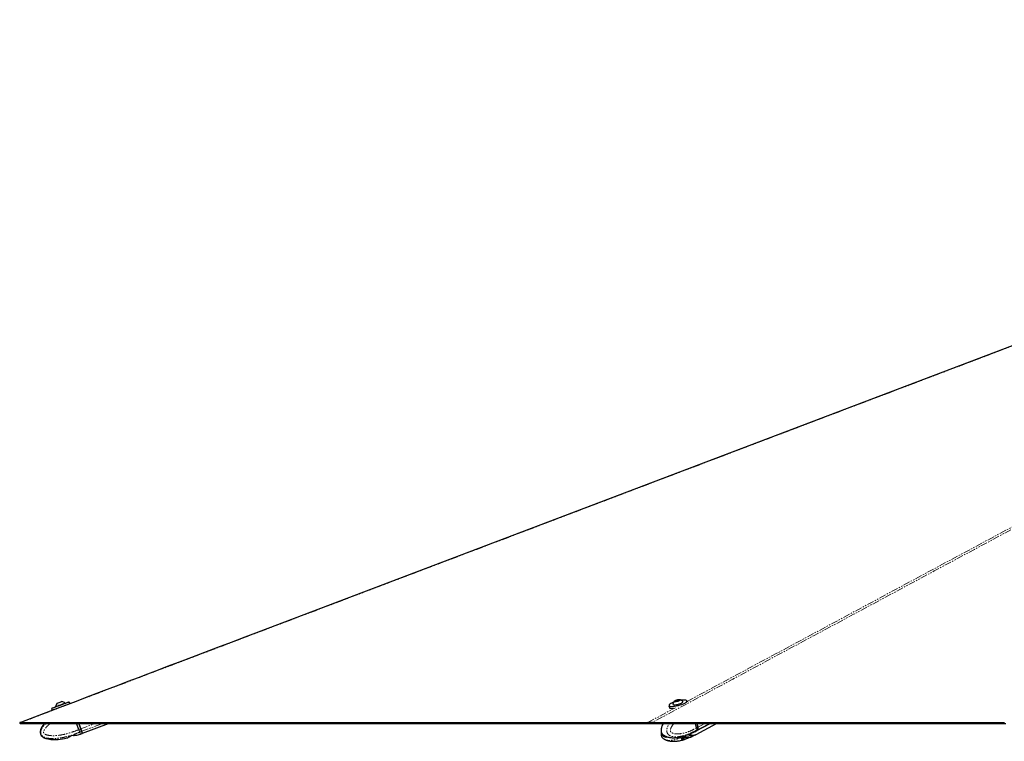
# Paper-space layout 'Inground Anchor' of a CAD drawing. Header units: millimetres. Extents: x 262 to 9484, y 125 to 8141.
# Tile 44 of 53: x 5484 to 6400, y 2918 to 3589. Entities that reach past the tile are written whole.
import ezdxf

# ---------------------------------------------------------------- set-up
doc = ezdxf.new("R2010")
doc.units = ezdxf.units.MM
doc.linetypes.add('PHANTOM', pattern=[12.7, 6.35, -1.27, 1.27, -1.27, 1.27, -1.27])

psp = doc.layouts.new('Inground Anchor')

# ---------------------------------------------------------------- linework, layer by layer
at = {"color": 7, "linetype": 'Continuous', "lineweight": 25}
for p, q in [((5526.32, 2953.02), (5526.25, 2953.22)), ((5530.7, 2952.73), (5530.14, 2954.23)), ((6091.98, 2951.99), (6092.04, 2951.79)), ((6094.34, 2954.93), (6094.86, 2955.48)), ((6095.47, 2954.88), (6094.34, 2954.93)), ((6094.86, 2955.48), (6096.5, 2955.98)), ((6095.01, 2954.9), (6094.86, 2955.48)), ((6097.11, 2955.38), (6095.47, 2954.88)), ((6096.5, 2955.98), (6097.62, 2955.93)), ((6096.69, 2955.25), (6096.5, 2955.98)), ((6097.62, 2955.93), (6097.11, 2955.38)), ((6101.22, 2954.22), (6101.16, 2954.43)), ((6105.38, 2954.12), (6105.14, 2955.05)), ((5513.75, 2948.09), (5514.32, 2946.59)), ((5517.35, 2949.89), (5517.43, 2949.69)), ((6088.22, 2950.58), (6088.61, 2949.08)), ((5538.99, 2928.47), (5536.88, 2934.1)), ((5539.02, 2934.1), (5540.87, 2929.17)), ((5540.87, 2929.17), (5539.02, 2934.1)), ((5542.41, 2925.03), (5566.65, 2934.1)), ((6114.03, 2930.11), (6112.97, 2934.1)), ((6113.53, 2927.24), (6126.52, 2934.1)), ((6113.55, 2923.96), (6132.65, 2934.1)), ((6115.24, 2930.78), (6114.36, 2934.1)), ((6115.36, 2930.8), (6114.48, 2934.1)), ((5537.19, 2923.24), (5540.54, 2924.32)), ((5538.99, 2928.47), (5538.99, 2928.47)), ((5540.54, 2924.32), (5542.13, 2924.92)), ((6104.75, 2923.29), (6103.81, 2923.01)), ((6108.16, 2924.66), (6106.11, 2923.86)), ((6108.47, 2924.78), (6108.58, 2924.78)), ((6108.48, 2921.49), (6112.17, 2923.23)), ((6108.52, 2924.76), (6112.16, 2926.51)), ((6108.6, 2924.79), (6108.58, 2924.78)), ((6112.21, 2926.54), (6113.33, 2927.13)), ((6112.22, 2923.26), (6113.35, 2923.86)), ((6114.03, 2930.11), (6114.03, 2930.1)), ((5528.72, 2920.82), (5528.55, 2920.76)), ((5530.01, 2921.64), (5528.72, 2920.82)), ((5530.01, 2921.63), (5528.72, 2920.82)), ((5534.09, 2923.02), (5531.19, 2922.21)), ((5537.04, 2923.12), (5535.43, 2923.14)), ((5537.04, 2923.12), (5535.43, 2923.13)), ((6084.39, 2919.33), (6084.02, 2919.5)), ((6084.4, 2922.66), (6084.05, 2922.81)), ((6100.01, 2919.99), (6100.93, 2919.17)), ((6102.36, 2921.37), (6100.31, 2920.56)), ((6100.75, 2920.74), (6100.92, 2920.63)), ((6100.92, 2920.63), (6105.17, 2921.42)), ((6104.75, 2919.98), (6101.99, 2919.17)), ((6106.82, 2921.48), (6103.84, 2921.49)), ((6108.16, 2921.36), (6106.11, 2920.56)), ((6107.88, 2921.48), (6108.48, 2921.48))]:
    psp.add_line(p, q, dxfattribs=at)
at = {"color": 8, "linetype": 'PHANTOM', "lineweight": 18}
for p, q in [((6104.79, 2954.5), (6105.05, 2954.64)), ((6068.64, 2935.08), (6094.22, 2948.82)), ((5540.58, 2929.06), (5538.7, 2934.1)), ((5540.87, 2929.17), (5554.04, 2934.1)), ((5541.73, 2926.86), (5561.07, 2934.1)), ((6115.16, 2930.7), (6114.26, 2934.1)), ((6115.06, 2928.5), (6125.66, 2934.1)), ((6115.36, 2930.8), (6121.6, 2934.1)), ((5538.99, 2928.47), (5540.58, 2929.06)), ((5539.94, 2926.19), (5539.86, 2926.15)), ((5541.45, 2926.75), (5539.94, 2926.19)), ((6113.79, 2927.83), (6113.73, 2927.79)), ((6114.86, 2928.39), (6113.79, 2927.83)), ((6114.03, 2930.1), (6115.16, 2930.7)), ((6099.95, 2920.23), (6100.01, 2919.99)), ((6100.93, 2919.17), (6100.54, 2920.65)), ((6101.57, 2920.75), (6101.99, 2919.17)), ((6104.75, 2919.98), (6104.41, 2921.28)), ((6105.86, 2921.48), (6106.11, 2920.56))]:
    psp.add_line(p, q, dxfattribs=at)
at = {"color": 8, "linetype": 'PHANTOM', "lineweight": 18, "flags": 128}
for points in [[(6105.22, 2954.73), (6832.53, 3345.45), (6932.57, 3399.19), (7032.61, 3452.94), (7132.65, 3506.68), (7232.71, 3560.44), (7284.82, 3588.43)], [(6088.43, 2950.66), (6088.45, 2950.63), (6088.88, 2950.31), (6089.63, 2950.11), (6090.67, 2950.02), (6091.95, 2950.05), (6093.42, 2950.2), (6095.02, 2950.47), (6096.69, 2950.84), (6098.35, 2951.3), (6099.95, 2951.83), (6101.41, 2952.41), (6102.67, 2953.01)], [(5541.45, 2926.75), (5541.37, 2926.96), (5541.28, 2927.2), (5541.18, 2927.47), (5541.07, 2927.76), (5540.96, 2928.07), (5540.84, 2928.39), (5540.71, 2928.72), (5540.58, 2929.06)], [(6112.16, 2926.51), (6112.93, 2927.01), (6113.73, 2927.79)], [(6115.24, 2930.78), (6115.24, 2930.77), (6115.23, 2930.76), (6115.22, 2930.74), (6115.19, 2930.72), (6115.16, 2930.7)]]:
    psp.add_lwpolyline(points, dxfattribs=at)
at = {"color": 7, "linetype": 'Continuous', "lineweight": 25, "flags": 128}
for points in [[(6456.67, 3304.38), (5935.4, 3106.36), (5706.05, 3019.23), (5693.43, 3014.44), (5680.82, 3009.65), (5668.21, 3004.86), (5655.89, 3000.18), (5643.97, 2995.65), (5632.47, 2991.28), (5621.38, 2987.07), (5610.46, 2982.92), (5602.98, 2980.08), (5594.38, 2976.81), (5584.67, 2973.13), (5573.86, 2969.02), (5561.93, 2964.49), (5548.88, 2959.53), (5535.57, 2954.47), (5521.27, 2949.04), (5505.98, 2943.23), (5489.7, 2937.05), (5484.01, 2934.89)], [(5521.95, 2951.17), (5520.3, 2950.55), (5518.72, 2949.96), (5517.27, 2949.42), (5516.01, 2948.94), (5514.99, 2948.56), (5514.26, 2948.29), (5513.85, 2948.13), (5513.75, 2948.09)], [(5513.87, 2948.35), (5513.96, 2948.39), (5514.37, 2948.54), (5515.08, 2948.81), (5516.08, 2949.18), (5517.3, 2949.64), (5518.72, 2950.17), (5520.27, 2950.75), (5521.88, 2951.36)], [(5517.35, 2949.89), (5517.43, 2949.92), (5517.82, 2950.07), (5518.51, 2950.33), (5519.44, 2950.67), (5520.54, 2951.09), (5521.74, 2951.54), (5522.94, 2951.99), (5524.06, 2952.41), (5525.01, 2952.76), (5525.72, 2953.03), (5526.14, 2953.18), (5526.25, 2953.22)], [(5518.75, 2952.94), (5518.85, 2952.98), (5519.27, 2953.14), (5519.95, 2953.4), (5520.79, 2953.71), (5521.65, 2954.03), (5522.41, 2954.31), (5522.95, 2954.52), (5523.19, 2954.6), (5523.19, 2954.61)], [(5521.88, 2951.36), (5523.49, 2951.96), (5525.04, 2952.54), (5526.45, 2953.07), (5527.68, 2953.53), (5528.67, 2953.9), (5529.39, 2954.16), (5529.79, 2954.31), (5529.89, 2954.35)], [(5530.14, 2954.23), (5530.05, 2954.19), (5529.63, 2954.04), (5528.9, 2953.77), (5527.89, 2953.39), (5526.63, 2952.92), (5525.18, 2952.38), (5523.6, 2951.79), (5521.95, 2951.17)], [(5522.51, 2949.67), (5524.16, 2950.29), (5525.74, 2950.88), (5527.19, 2951.42), (5528.45, 2951.89), (5529.46, 2952.27), (5530.19, 2952.54), (5530.61, 2952.7), (5530.7, 2952.73)], [(6102.86, 2952.82), (6101.57, 2952.21), (6100.08, 2951.62), (6098.44, 2951.07), (6096.74, 2950.6), (6095.03, 2950.22), (6093.39, 2949.95), (6091.89, 2949.79), (6090.58, 2949.76), (6089.52, 2949.85), (6088.75, 2950.06), (6088.31, 2950.39), (6088.22, 2950.58)], [(6092.78, 2953.98), (6092.55, 2953.89), (6091.19, 2953.3), (6090.04, 2952.69), (6089.16, 2952.1), (6088.59, 2951.55), (6088.35, 2951.05), (6088.43, 2950.66)], [(6091.98, 2952.15), (6092.05, 2951.86), (6092.46, 2951.65), (6093.16, 2951.55)], [(6093.16, 2951.55), (6094.12, 2951.58), (6095.27, 2951.73), (6096.5, 2951.98), (6097.75, 2952.33), (6098.91, 2952.74), (6099.89, 2953.19), (6100.63, 2953.64), (6101.06, 2954.06), (6101.17, 2954.41), (6101.09, 2954.56)], [(6094.28, 2954.6), (6095, 2954.64), (6095.87, 2954.8), (6096.76, 2955.05), (6097.53, 2955.36), (6098.06, 2955.69), (6098.28, 2955.97), (6098.15, 2956.17), (6097.69, 2956.26), (6096.97, 2956.22), (6096.1, 2956.06), (6095.21, 2955.81), (6094.44, 2955.5), (6093.9, 2955.17), (6093.69, 2954.89), (6093.82, 2954.69), (6094.28, 2954.6)], [(6104.91, 2955.05), (6104.9, 2955.18), (6104.63, 2955.55), (6104.04, 2955.81), (6103.14, 2955.96), (6101.98, 2955.99), (6100.59, 2955.9), (6099.49, 2955.76)], [(6105.14, 2955.05), (6105.14, 2955.04), (6105.06, 2954.57), (6104.65, 2954.03), (6103.9, 2953.44), (6102.86, 2952.82)], [(5514.32, 2946.59), (5514.41, 2946.63), (5514.83, 2946.79), (5515.56, 2947.06), (5516.57, 2947.44), (5517.83, 2947.92), (5519.28, 2948.46), (5520.86, 2949.05), (5522.51, 2949.67)], [(6088.61, 2949.08), (6088.7, 2948.89), (6089.15, 2948.57), (6089.91, 2948.35), (6090.97, 2948.26), (6092.28, 2948.29), (6092.44, 2948.3)], [(5484.01, 2934.89), (5484.17, 2934.49), (5484.33, 2934.1)], [(5484.33, 2934.1), (5485.13, 2934.1), (5486.74, 2934.1), (5489.95, 2934.1), (5491.56, 2934.1), (5493.16, 2934.1), (5496.38, 2934.1), (5497.99, 2934.1), (5501.2, 2934.1), (5502.81, 2934.1), (5506.02, 2934.1), (5507.63, 2934.1), (5510.84, 2934.1), (5512.45, 2934.1), (5514.05, 2934.1), (5517.27, 2934.1), (5518.87, 2934.1), (5522.09, 2934.1), (5523.7, 2934.1), (5526.91, 2934.1), (5528.52, 2934.1), (5530.12, 2934.1), (5533.34, 2934.1), (5534.94, 2934.1), (5538.16, 2934.1), (5539.76, 2934.1), (5542.98, 2934.1), (5544.59, 2934.1), (5547.8, 2934.1), (5549.41, 2934.1), (5551.01, 2934.1), (5554.23, 2934.1), (5555.83, 2934.1), (5559.05, 2934.1), (5560.65, 2934.1), (5563.87, 2934.1), (5565.48, 2934.1), (5568.69, 2934.1), (5570.3, 2934.1), (5571.9, 2934.1), (5575.12, 2934.1), (5576.72, 2934.1), (5579.94, 2934.1), (5581.54, 2934.1), (5584.76, 2934.1), (5586.37, 2934.1), (5589.58, 2934.1), (5591.19, 2934.1), (5592.79, 2934.1), (5596.01, 2934.1), (5597.61, 2934.1), (5600.83, 2934.1), (5602.43, 2934.1), (5605.65, 2934.1), (5607.25, 2934.1), (5608.86, 2934.1), (5612.08, 2934.1), (5613.68, 2934.1), (5616.9, 2934.1), (5618.5, 2934.1), (5621.72, 2934.1), (5623.32, 2934.1), (5626.54, 2934.1), (5628.14, 2934.1), (5629.75, 2934.1), (5632.97, 2934.1), (5634.57, 2934.1), (5637.79, 2934.1), (5639.39, 2934.1), (5642.61, 2934.1), (5644.21, 2934.1), (5647.43, 2934.1), (5649.03, 2934.1), (5650.64, 2934.1), (5653.86, 2934.1), (5655.46, 2934.1), (5658.68, 2934.1), (5660.28, 2934.1), (5663.5, 2934.1), (5665.1, 2934.1), (5668.32, 2934.1), (5669.92, 2934.1), (5671.53, 2934.1), (5674.74, 2934.1), (5676.35, 2934.1), (5679.57, 2934.1), (5681.17, 2934.1), (5684.39, 2934.1), (5685.99, 2934.1), (5687.6, 2934.1), (5690.81, 2934.1), (5692.42, 2934.1), (5695.63, 2934.1), (5697.24, 2934.1), (5700.46, 2934.1), (5702.06, 2934.1), (5705.28, 2934.1), (5706.88, 2934.1), (5708.49, 2934.1), (5711.7, 2934.1), (5713.31, 2934.1), (5716.52, 2934.1), (5718.13, 2934.1), (5721.35, 2934.1), (5722.95, 2934.1), (5726.17, 2934.1), (5727.77, 2934.1), (5729.38, 2934.1), (5732.59, 2934.1), (5734.2, 2934.1), (5737.41, 2934.1), (5739.02, 2934.1), (5742.23, 2934.1), (5743.84, 2934.1), (5747.06, 2934.1), (5748.66, 2934.1), (5750.27, 2934.1), (5753.48, 2934.1), (5755.09, 2934.1), (5758.3, 2934.1), (5759.91, 2934.1), (5763.12, 2934.1), (5764.73, 2934.1), (5766.34, 2934.1), (5769.55, 2934.1), (5771.16, 2934.1), (5774.37, 2934.1), (5775.98, 2934.1), (5779.19, 2934.1), (5780.8, 2934.1), (5784.01, 2934.1), (5785.62, 2934.1), (5787.23, 2934.1), (5790.44, 2934.1), (5792.05, 2934.1), (5795.26, 2934.1), (5796.87, 2934.1), (5800.08, 2934.1), (5801.69, 2934.1), (5804.9, 2934.1), (5806.51, 2934.1), (5808.12, 2934.1), (5811.33, 2934.1), (5812.94, 2934.1), (5816.15, 2934.1), (5817.76, 2934.1), (5820.97, 2934.1), (5822.58, 2934.1), (5825.79, 2934.1), (5827.4, 2934.1), (5829.01, 2934.1), (5832.22, 2934.1), (5833.83, 2934.1), (5837.04, 2934.1), (5838.65, 2934.1), (5841.86, 2934.1), (5843.47, 2934.1), (5845.08, 2934.1), (5848.29, 2934.1), (5849.9, 2934.1), (5853.11, 2934.1), (5854.72, 2934.1), (5857.93, 2934.1), (5859.54, 2934.1), (5862.75, 2934.1), (5864.36, 2934.1), (5865.97, 2934.1), (5869.18, 2934.1), (5870.79, 2934.1), (5874, 2934.1), (5875.61, 2934.1), (5878.82, 2934.1), (5880.43, 2934.1), (5883.64, 2934.1), (5885.25, 2934.1), (5886.85, 2934.1), (5890.07, 2934.1), (5891.68, 2934.1), (5894.89, 2934.1), (5896.5, 2934.1), (5899.71, 2934.1), (5901.32, 2934.1), (5904.53, 2934.1), (5906.14, 2934.1), (5907.74, 2934.1), (5910.96, 2934.1), (5912.57, 2934.1), (5915.78, 2934.1), (5917.39, 2934.1), (5920.6, 2934.1), (5922.21, 2934.1), (5923.81, 2934.1), (5927.03, 2934.1), (5928.63, 2934.1), (5931.85, 2934.1), (5933.45, 2934.1), (5936.67, 2934.1), (5938.28, 2934.1), (5941.49, 2934.1), (5943.1, 2934.1), (5944.7, 2934.1), (5947.92, 2934.1), (5949.52, 2934.1), (5952.74, 2934.1), (5954.34, 2934.1), (5957.56, 2934.1), (5959.16, 2934.1), (5962.38, 2934.1), (5963.99, 2934.1), (5965.59, 2934.1), (5968.81, 2934.1), (5970.41, 2934.1), (5973.63, 2934.1), (5975.23, 2934.1), (5978.45, 2934.1), (5980.05, 2934.1), (5983.27, 2934.1), (5984.87, 2934.1), (5986.48, 2934.1), (5989.7, 2934.1), (5991.3, 2934.1), (5994.52, 2934.1), (5996.12, 2934.1), (5999.34, 2934.1), (6000.94, 2934.1), (6004.16, 2934.1), (6005.76, 2934.1), (6007.37, 2934.1), (6010.58, 2934.1), (6012.19, 2934.1), (6015.41, 2934.1), (6017.01, 2934.1), (6020.23, 2934.1), (6021.83, 2934.1), (6023.44, 2934.1), (6026.65, 2934.1), (6028.26, 2934.1), (6031.47, 2934.1), (6033.08, 2934.1), (6036.29, 2934.1), (6037.9, 2934.1), (6041.12, 2934.1), (6042.72, 2934.1), (6044.33, 2934.1), (6047.54, 2934.1), (6049.15, 2934.1), (6052.36, 2934.1), (6053.97, 2934.1), (6057.18, 2934.1), (6058.79, 2934.1), (6062, 2934.1), (6063.61, 2934.1), (6065.22, 2934.1), (6067.65, 2934.1), (6070.07, 2934.1)], [(5507.23, 2934.1), (5504.11, 2934.1), (5502.5, 2934.1), (5499.29, 2934.1), (5497.68, 2934.1), (5496.07, 2934.1), (5492.86, 2934.1), (5491.25, 2934.1), (5487.79, 2934.1), (5486.06, 2934.1), (5484.33, 2934.1)], [(5485.09, 2935.08), (5485.89, 2935.08), (5489.1, 2935.08), (5490.71, 2935.08), (5493.93, 2935.08), (5495.53, 2935.08), (5498.75, 2935.08), (5500.35, 2935.08), (5503.57, 2935.08), (5505.17, 2935.08), (5506.78, 2935.08), (5509.99, 2935.08), (5511.6, 2935.08), (5514.82, 2935.08), (5516.42, 2935.08), (5519.64, 2935.08), (5521.24, 2935.08), (5522.85, 2935.08), (5526.06, 2935.08), (5527.67, 2935.08), (5530.88, 2935.08), (5532.49, 2935.08), (5535.71, 2935.08), (5537.31, 2935.08), (5540.53, 2935.08), (5542.13, 2935.08), (5543.74, 2935.08), (5546.95, 2935.08), (5548.56, 2935.08), (5551.77, 2935.08), (5553.38, 2935.08), (5556.6, 2935.08), (5558.2, 2935.08), (5561.42, 2935.08), (5563.02, 2935.08), (5564.63, 2935.08), (5567.84, 2935.08), (5569.45, 2935.08), (5572.66, 2935.08), (5574.27, 2935.08), (5577.48, 2935.08), (5579.09, 2935.08), (5582.31, 2935.08), (5583.91, 2935.08), (5585.52, 2935.08), (5588.73, 2935.08), (5590.34, 2935.08), (5593.55, 2935.08), (5595.16, 2935.08), (5598.37, 2935.08), (5599.98, 2935.08), (5601.59, 2935.08), (5604.8, 2935.08), (5606.41, 2935.08), (5609.62, 2935.08), (5611.23, 2935.08), (5614.44, 2935.08), (5616.05, 2935.08), (5619.26, 2935.08), (5620.87, 2935.08), (5622.48, 2935.08), (5625.69, 2935.08), (5627.3, 2935.08), (5630.51, 2935.08), (5632.12, 2935.08), (5635.33, 2935.08), (5636.94, 2935.08), (5640.15, 2935.08), (5641.76, 2935.08), (5643.37, 2935.08), (5646.58, 2935.08), (5648.19, 2935.08), (5651.4, 2935.08), (5653.01, 2935.08), (5656.22, 2935.08), (5657.83, 2935.08), (5661.04, 2935.08), (5662.65, 2935.08), (5664.26, 2935.08), (5667.47, 2935.08), (5669.08, 2935.08), (5672.29, 2935.08), (5673.9, 2935.08), (5677.11, 2935.08), (5678.72, 2935.08), (5680.33, 2935.08), (5683.54, 2935.08), (5685.15, 2935.08), (5688.36, 2935.08), (5689.97, 2935.08), (5693.18, 2935.08), (5694.79, 2935.08), (5698, 2935.08), (5699.61, 2935.08), (5701.22, 2935.08), (5704.43, 2935.08), (5706.04, 2935.08), (5709.25, 2935.08), (5710.86, 2935.08), (5714.07, 2935.08), (5715.68, 2935.08), (5718.89, 2935.08), (5720.5, 2935.08), (5722.11, 2935.08), (5725.32, 2935.08), (5726.93, 2935.08), (5730.14, 2935.08), (5731.75, 2935.08), (5734.96, 2935.08), (5736.57, 2935.08), (5739.78, 2935.08), (5741.39, 2935.08), (5743, 2935.08), (5746.21, 2935.08), (5747.82, 2935.08), (5751.03, 2935.08), (5752.64, 2935.08), (5755.85, 2935.08), (5757.46, 2935.08), (5759.06, 2935.08), (5762.28, 2935.08), (5763.89, 2935.08), (5767.1, 2935.08), (5768.71, 2935.08), (5771.92, 2935.08), (5773.53, 2935.08), (5776.74, 2935.08), (5778.35, 2935.08), (5779.95, 2935.08), (5783.17, 2935.08), (5784.78, 2935.08), (5787.99, 2935.08), (5789.6, 2935.08), (5792.81, 2935.08), (5794.42, 2935.08), (5797.63, 2935.08), (5799.24, 2935.08), (5800.84, 2935.08), (5804.06, 2935.08), (5805.66, 2935.08), (5808.88, 2935.08), (5810.49, 2935.08), (5813.7, 2935.08), (5815.31, 2935.08), (5818.52, 2935.08), (5820.13, 2935.08), (5821.73, 2935.08), (5824.95, 2935.08), (5826.55, 2935.08), (5829.77, 2935.08), (5831.37, 2935.08), (5834.59, 2935.08), (5836.2, 2935.08), (5837.8, 2935.08), (5841.02, 2935.08), (5842.62, 2935.08), (5845.84, 2935.08), (5847.44, 2935.08), (5850.66, 2935.08), (5852.26, 2935.08), (5855.48, 2935.08), (5857.09, 2935.08), (5858.69, 2935.08), (5861.91, 2935.08), (5863.51, 2935.08), (5866.73, 2935.08), (5868.33, 2935.08), (5871.55, 2935.08), (5873.15, 2935.08), (5876.37, 2935.08), (5877.97, 2935.08), (5879.58, 2935.08), (5882.8, 2935.08), (5884.4, 2935.08), (5887.62, 2935.08), (5889.22, 2935.08), (5892.44, 2935.08), (5894.04, 2935.08), (5897.26, 2935.08), (5898.86, 2935.08), (5900.47, 2935.08), (5903.68, 2935.08), (5905.29, 2935.08), (5908.51, 2935.08), (5910.11, 2935.08), (5913.33, 2935.08), (5914.93, 2935.08), (5916.54, 2935.08), (5919.75, 2935.08), (5921.36, 2935.08), (5924.57, 2935.08), (5926.18, 2935.08), (5929.4, 2935.08), (5931, 2935.08), (5934.22, 2935.08), (5935.82, 2935.08), (5937.43, 2935.08), (5940.64, 2935.08), (5942.25, 2935.08), (5945.46, 2935.08), (5947.07, 2935.08), (5950.28, 2935.08), (5951.89, 2935.08), (5955.11, 2935.08), (5956.71, 2935.08), (5958.32, 2935.08), (5961.53, 2935.08), (5963.14, 2935.08), (5966.35, 2935.08), (5967.96, 2935.08), (5971.17, 2935.08), (5972.78, 2935.08), (5975.99, 2935.08), (5977.6, 2935.08), (5979.21, 2935.08), (5982.42, 2935.08), (5984.03, 2935.08), (5987.24, 2935.08), (5988.85, 2935.08), (5992.06, 2935.08), (5993.67, 2935.08), (5995.28, 2935.08), (5998.49, 2935.08), (6000.1, 2935.08), (6003.31, 2935.08), (6004.92, 2935.08), (6008.13, 2935.08), (6009.74, 2935.08), (6012.95, 2935.08), (6014.56, 2935.08), (6016.17, 2935.08), (6019.38, 2935.08), (6020.99, 2935.08), (6024.2, 2935.08), (6025.81, 2935.08), (6029.02, 2935.08), (6030.63, 2935.08), (6033.84, 2935.08), (6035.45, 2935.08), (6037.06, 2935.08), (6040.27, 2935.08), (6041.88, 2935.08), (6045.09, 2935.08), (6046.7, 2935.08), (6049.91, 2935.08), (6051.52, 2935.08), (6054.73, 2935.08), (6056.34, 2935.08), (6057.95, 2935.08), (6061.16, 2935.08), (6062.77, 2935.08), (6065.7, 2935.08), (6068.64, 2935.08)], [(5507.23, 2934.1), (5506.59, 2933.44), (5505.05, 2931.5), (5504.03, 2929.82), (5503.42, 2928.41), (5503.03, 2926.74), (5503.03, 2925.37), (5503.32, 2924.24), (5503.97, 2923.05), (5505.44, 2921.64), (5506.63, 2920.94), (5508.23, 2920.29), (5510.3, 2919.75), (5512.89, 2919.38), (5516.06, 2919.24), (5519.85, 2919.4), (5525.85, 2920.21), (5528.53, 2920.83), (5528.53, 2920.83)], [(6070.54, 2934.1), (6069.73, 2934.1), (6066.52, 2934.1), (6064.91, 2934.1), (6061.7, 2934.1), (6060.09, 2934.1), (6056.88, 2934.1), (6055.27, 2934.1), (6053.66, 2934.1), (6050.45, 2934.1), (6048.84, 2934.1), (6045.63, 2934.1), (6044.02, 2934.1), (6040.81, 2934.1), (6039.2, 2934.1), (6035.99, 2934.1), (6034.38, 2934.1), (6032.77, 2934.1), (6029.56, 2934.1), (6027.95, 2934.1), (6024.74, 2934.1), (6023.13, 2934.1), (6019.92, 2934.1), (6018.31, 2934.1), (6016.71, 2934.1), (6013.49, 2934.1), (6011.89, 2934.1), (6008.67, 2934.1), (6007.06, 2934.1), (6003.85, 2934.1), (6002.24, 2934.1), (6000.64, 2934.1), (5997.42, 2934.1), (5995.82, 2934.1), (5992.6, 2934.1), (5991, 2934.1), (5987.78, 2934.1), (5986.18, 2934.1), (5984.57, 2934.1), (5981.35, 2934.1), (5979.75, 2934.1), (5976.53, 2934.1), (5974.93, 2934.1), (5971.71, 2934.1), (5970.11, 2934.1), (5966.89, 2934.1), (5965.29, 2934.1), (5963.68, 2934.1), (5960.46, 2934.1), (5958.86, 2934.1), (5955.64, 2934.1), (5954.04, 2934.1), (5950.82, 2934.1), (5949.22, 2934.1), (5947.61, 2934.1), (5944.4, 2934.1), (5942.79, 2934.1), (5939.58, 2934.1), (5937.97, 2934.1), (5934.75, 2934.1), (5933.15, 2934.1), (5931.54, 2934.1), (5928.33, 2934.1), (5926.72, 2934.1), (5923.51, 2934.1), (5921.9, 2934.1), (5918.69, 2934.1), (5917.08, 2934.1), (5915.47, 2934.1), (5912.26, 2934.1), (5910.65, 2934.1), (5907.44, 2934.1), (5905.83, 2934.1), (5902.62, 2934.1), (5901.01, 2934.1), (5897.8, 2934.1), (5896.19, 2934.1), (5894.58, 2934.1), (5891.37, 2934.1), (5889.76, 2934.1), (5886.55, 2934.1), (5884.94, 2934.1), (5881.73, 2934.1), (5880.12, 2934.1), (5878.51, 2934.1), (5875.3, 2934.1), (5873.69, 2934.1), (5870.48, 2934.1), (5868.87, 2934.1), (5865.66, 2934.1), (5864.05, 2934.1), (5862.45, 2934.1), (5859.23, 2934.1), (5857.62, 2934.1), (5854.41, 2934.1), (5852.8, 2934.1), (5849.59, 2934.1), (5847.98, 2934.1), (5844.77, 2934.1), (5843.16, 2934.1), (5841.56, 2934.1), (5838.34, 2934.1), (5836.73, 2934.1), (5833.52, 2934.1), (5831.91, 2934.1), (5828.7, 2934.1), (5827.09, 2934.1), (5825.49, 2934.1), (5822.27, 2934.1), (5820.67, 2934.1), (5817.45, 2934.1), (5815.85, 2934.1), (5812.63, 2934.1), (5811.02, 2934.1), (5809.42, 2934.1), (5806.2, 2934.1), (5804.6, 2934.1), (5801.38, 2934.1), (5799.78, 2934.1), (5796.56, 2934.1), (5794.96, 2934.1), (5793.35, 2934.1), (5790.13, 2934.1), (5788.53, 2934.1), (5785.31, 2934.1), (5783.71, 2934.1), (5780.49, 2934.1), (5778.89, 2934.1), (5775.67, 2934.1), (5774.07, 2934.1), (5772.46, 2934.1), (5769.25, 2934.1), (5767.64, 2934.1), (5764.42, 2934.1), (5762.82, 2934.1), (5759.6, 2934.1), (5758, 2934.1), (5756.39, 2934.1), (5753.18, 2934.1), (5751.57, 2934.1), (5748.36, 2934.1), (5746.75, 2934.1), (5743.54, 2934.1), (5741.93, 2934.1), (5740.32, 2934.1), (5737.11, 2934.1), (5735.5, 2934.1), (5732.29, 2934.1), (5730.68, 2934.1), (5727.47, 2934.1), (5725.86, 2934.1), (5724.25, 2934.1), (5721.04, 2934.1), (5719.43, 2934.1), (5716.22, 2934.1), (5714.61, 2934.1), (5711.4, 2934.1), (5709.79, 2934.1), (5706.58, 2934.1), (5704.97, 2934.1), (5703.36, 2934.1), (5700.15, 2934.1), (5698.54, 2934.1), (5695.33, 2934.1), (5693.72, 2934.1), (5690.51, 2934.1), (5688.9, 2934.1), (5687.29, 2934.1), (5684.08, 2934.1), (5682.47, 2934.1), (5679.26, 2934.1), (5677.65, 2934.1), (5674.44, 2934.1), (5672.83, 2934.1), (5671.22, 2934.1), (5668.01, 2934.1), (5666.4, 2934.1), (5663.19, 2934.1), (5661.58, 2934.1), (5658.37, 2934.1), (5656.76, 2934.1), (5655.16, 2934.1), (5651.94, 2934.1), (5650.33, 2934.1), (5647.12, 2934.1), (5645.51, 2934.1), (5642.3, 2934.1), (5640.69, 2934.1), (5637.48, 2934.1), (5635.87, 2934.1), (5634.27, 2934.1), (5631.05, 2934.1), (5629.45, 2934.1), (5626.23, 2934.1), (5624.62, 2934.1), (5621.41, 2934.1), (5619.8, 2934.1), (5618.2, 2934.1), (5614.98, 2934.1), (5613.38, 2934.1), (5610.16, 2934.1), (5608.56, 2934.1), (5605.34, 2934.1), (5603.73, 2934.1), (5602.13, 2934.1), (5598.91, 2934.1), (5597.31, 2934.1), (5594.09, 2934.1), (5592.49, 2934.1), (5589.27, 2934.1), (5587.67, 2934.1), (5584.45, 2934.1), (5582.84, 2934.1), (5581.24, 2934.1), (5578.02, 2934.1), (5576.42, 2934.1), (5573.2, 2934.1), (5571.6, 2934.1), (5568.38, 2934.1), (5566.78, 2934.1), (5566.65, 2934.1)], [(6069.85, 2934.89), (6069.96, 2934.49), (6070.07, 2934.1)], [(6070.07, 2934.1), (6072.01, 2934.1), (6075.89, 2934.1), (6083.65, 2934.1), (6087.53, 2934.1), (6091.41, 2934.1), (6099.17, 2934.1), (6103.05, 2934.1), (6110.81, 2934.1), (6114.69, 2934.1), (6122.45, 2934.1), (6126.32, 2934.1), (6134.08, 2934.1), (6137.96, 2934.1), (6141.84, 2934.1), (6149.6, 2934.1), (6153.48, 2934.1), (6161.24, 2934.1), (6165.12, 2934.1), (6172.88, 2934.1), (6176.76, 2934.1), (6180.64, 2934.1), (6188.4, 2934.1), (6192.27, 2934.1), (6200.03, 2934.1), (6203.91, 2934.1), (6211.67, 2934.1), (6215.55, 2934.1), (6223.31, 2934.1), (6227.19, 2934.1), (6231.07, 2934.1), (6238.83, 2934.1), (6242.71, 2934.1), (6250.47, 2934.1), (6254.34, 2934.1), (6262.1, 2934.1), (6265.98, 2934.1), (6273.74, 2934.1), (6277.62, 2934.1), (6281.5, 2934.1), (6289.26, 2934.1), (6293.14, 2934.1), (6300.9, 2934.1), (6304.78, 2934.1), (6312.54, 2934.1), (6316.41, 2934.1), (6324.17, 2934.1), (6328.05, 2934.1), (6331.93, 2934.1), (6339.69, 2934.1), (6343.57, 2934.1), (6351.33, 2934.1), (6355.21, 2934.1), (6362.97, 2934.1), (6366.85, 2934.1), (6370.73, 2934.1), (6378.49, 2934.1), (6382.36, 2934.1), (6390.12, 2934.1), (6394, 2934.1), (6401.76, 2934.1)], [(6072.59, 2935.08), (6074.53, 2935.08), (6082.28, 2935.08), (6086.16, 2935.08), (6093.92, 2935.08), (6097.8, 2935.08), (6105.56, 2935.08), (6109.44, 2935.08), (6117.2, 2935.08), (6121.08, 2935.08), (6124.96, 2935.08), (6132.72, 2935.08), (6136.6, 2935.08), (6144.35, 2935.08), (6148.23, 2935.08), (6155.99, 2935.08), (6159.87, 2935.08), (6163.75, 2935.08), (6171.51, 2935.08), (6175.39, 2935.08), (6183.15, 2935.08), (6187.03, 2935.08), (6194.79, 2935.08), (6198.67, 2935.08), (6206.42, 2935.08), (6210.3, 2935.08), (6214.18, 2935.08), (6221.94, 2935.08), (6225.82, 2935.08), (6233.58, 2935.08), (6237.46, 2935.08), (6245.22, 2935.08), (6249.1, 2935.08), (6256.86, 2935.08), (6260.74, 2935.08), (6264.62, 2935.08), (6272.37, 2935.08), (6276.25, 2935.08), (6284.01, 2935.08), (6287.89, 2935.08), (6295.65, 2935.08), (6299.53, 2935.08), (6307.29, 2935.08), (6311.17, 2935.08), (6315.05, 2935.08), (6322.81, 2935.08), (6326.69, 2935.08), (6334.44, 2935.08), (6338.32, 2935.08), (6346.08, 2935.08), (6349.96, 2935.08), (6353.84, 2935.08), (6361.6, 2935.08), (6365.48, 2935.08), (6373.24, 2935.08), (6377.12, 2935.08), (6384.88, 2935.08), (6388.76, 2935.08), (6396.51, 2935.08), (6400.39, 2935.08)], [(5540.87, 2929.17), (5540.98, 2928.86), (5541.09, 2928.56), (5541.2, 2928.27), (5541.3, 2928), (5541.4, 2927.73), (5541.49, 2927.49), (5541.57, 2927.28), (5541.64, 2927.09)], [(5541.73, 2926.86), (5541.65, 2927.07), (5541.56, 2927.31), (5541.46, 2927.58), (5541.35, 2927.87), (5541.24, 2928.17), (5541.12, 2928.5), (5540.99, 2928.83), (5540.87, 2929.17)], [(5541.64, 2927.09), (5541.93, 2926.32), (5542.14, 2925.76), (5542.2, 2925.59)], [(6113.33, 2927.13), (6114.06, 2927.6), (6114.86, 2928.39)], [(6113.53, 2927.24), (6114.26, 2927.71), (6115.06, 2928.5)]]:
    psp.add_lwpolyline(points, dxfattribs=at)
at = {"color": 7, "linetype": 'Continuous', "lineweight": 25}
for centre, radius, start, end in [((5522.64, 2949.32), 5.32, 137.06909, 173.86665), ((5522.64, 2949.32), 5.32, 47.18993, 83.98749), ((6097.16, 2950.98), 5.32, 127.42968, 167.24162), ((6097.16, 2950.98), 5.32, 42.40972, 82.22166), ((6091.16, 2953.18), 5.05, 248.09724, 273.78008), ((5097.67, 2760.21), 474.3, 20.33379, 20.57024), ((6110.74, 2929.54), 6.25, 236.84075, 294.6481), ((6110.94, 2929.63), 6.24, 237.15419, 294.67036), ((6112.87, 2929.95), 2.62, 326.31443, 18.93511), ((6102.5, 2926.56), 5.08, 268.53627, 284.97175)]:
    psp.add_arc(centre, radius, start, end, dxfattribs=at)
at = {"color": 8, "linetype": 'PHANTOM', "lineweight": 18}
for centre, radius, start, end in [((6101.65, 2956.38), 3.52, 286.88521, 337.68763), ((5096.96, 2759.94), 473.06, 20.33373, 20.57015), ((5564.15, 2866.34), 67, 110.33598, 110.59242), ((5541.37, 2927.02), 0.277, 285.4365, 14.33787), ((5097.39, 2760.11), 474.3, 20.33379, 20.57024), ((6109.64, 2929.36), 6.62, 236.8409, 292.99829), ((6112.67, 2929.85), 2.62, 326.31443, 18.93511)]:
    psp.add_arc(centre, radius, start, end, dxfattribs=at)
for points, knots in [([(7197.28, 3585.55), (7166.68, 3573.92), (7084.65, 3542.74), (6951.17, 3492.03), (6796.85, 3433.39), (6642.52, 3374.77), (6488.2, 3316.14), (6102.39, 3169.58), (5768.02, 3042.56), (5485.09, 2935.08)], [0, 0, 0, 0, 0.053613, 0.143745, 0.233877, 0.324009, 0.414141, 0.504273, 1, 1, 1, 1]), ([(7290.36, 3589.42), (7266.34, 3576.5), (7205.98, 3544.03), (7109.21, 3492.03), (7000.1, 3433.39), (6890.99, 3374.77), (6781.87, 3316.14), (6509.08, 3169.58), (6272.64, 3042.56), (6072.59, 2935.08)], [0, 0, 0, 0, 0.059203, 0.148802, 0.238402, 0.328002, 0.417602, 0.507201, 1, 1, 1, 1]), ([(5539.86, 2926.15), (5539.86, 2926.15), (5537.88, 2925.28), (5533.14, 2923.41), (5526.22, 2921.39), (5519.75, 2920.28), (5514.48, 2919.97), (5510.57, 2920.29), (5507.45, 2921.18), (5505.56, 2922.16), (5504.44, 2923.34), (5503.82, 2924.44), (5503.5, 2925.73), (5503.72, 2927.69), (5504.72, 2929.95), (5506.35, 2932.18), (5507.7, 2933.5), (5508.31, 2934.1)], [0, 0, 0, 0, 0.000001, 0.131324, 0.308744, 0.436106, 0.528372, 0.628544, 0.671955, 0.724478, 0.755159, 0.768495, 0.800339, 0.833997, 0.885784, 0.948088, 1, 1, 1, 1]), ([(5512.47, 2934.1), (5511.8, 2933.57), (5510.42, 2932.49), (5508.58, 2930.58), (5507.12, 2928.66), (5506.37, 2927.01), (5506.21, 2925.94), (5506.33, 2925.4), (5506.58, 2924.96), (5507.23, 2924.33), (5508.49, 2923.7), (5511.02, 2922.98), (5514.5, 2922.7), (5519.39, 2922.95), (5525.58, 2923.96), (5532.34, 2925.81), (5536.98, 2927.67), (5538.99, 2928.47)], [0, 0, 0, 0, 0.056637, 0.115881, 0.176225, 0.215816, 0.234327, 0.246699, 0.251893, 0.267446, 0.30586, 0.344033, 0.441453, 0.535667, 0.668717, 0.856348, 1, 1, 1, 1]), ([(6084.05, 2922.81), (6084.01, 2922.83), (6083.42, 2923.09), (6082.56, 2923.84), (6081.79, 2925), (6081.35, 2926.1), (6081.12, 2927.4), (6081.25, 2929.36), (6081.9, 2931.6), (6082.6, 2933.25), (6083.1, 2934.04), (6083.14, 2934.1)], [0, 0, 0, 0, 0.011292, 0.19594, 0.303802, 0.350687, 0.462638, 0.580965, 0.763029, 0.982064, 1, 1, 1, 1]), ([(6113.73, 2927.79), (6113.73, 2927.79), (6112.2, 2926.92), (6108.56, 2925.05), (6103.25, 2923.04), (6098.31, 2921.94), (6094.3, 2921.63), (6091.35, 2921.96), (6089.01, 2922.84), (6087.62, 2923.83), (6086.81, 2925.01), (6086.37, 2926.11), (6086.14, 2927.4), (6086.32, 2929.36), (6087.11, 2931.61), (6087.99, 2933.25), (6088.59, 2934.04), (6088.63, 2934.1)], [0, 0, 0, 0, 0.000001, 0.137799, 0.323969, 0.457611, 0.554428, 0.659539, 0.705091, 0.760204, 0.792398, 0.806391, 0.839806, 0.875123, 0.929465, 0.994841, 1, 1, 1, 1]), ([(6092.76, 2934.1), (6092.28, 2933.49), (6091.31, 2932.24), (6090.21, 2930.32), (6089.62, 2928.68), (6089.48, 2927.61), (6089.57, 2927.07), (6089.75, 2926.63), (6090.22, 2925.99), (6091.16, 2925.37), (6093.04, 2924.65), (6095.64, 2924.36), (6099.3, 2924.61), (6103.93, 2925.61), (6109.02, 2927.46), (6112.52, 2929.31), (6114.03, 2930.11)], [0, 0, 0, 0, 0.06164, 0.125686, 0.167705, 0.187352, 0.200483, 0.205995, 0.222503, 0.263274, 0.303789, 0.407186, 0.50718, 0.648393, 0.847535, 1, 1, 1, 1]), ([(6081.69, 2924.96), (6081.66, 2924.7), (6081.61, 2924.26), (6081.7, 2923.73), (6081.87, 2923.29), (6082.31, 2922.66), (6083.17, 2922.03), (6084.86, 2921.32), (6086.73, 2921.04), (6088.19, 2921.18), (6088.68, 2921.23)], [0, 0, 0, 0, 0.063625, 0.108917, 0.127932, 0.184871, 0.325507, 0.465255, 0.821909, 1, 1, 1, 1]), ([(6101.01, 2922.1), (6099.22, 2921.22), (6096.14, 2919.71), (6091.94, 2918.62), (6088.5, 2918.33), (6086.06, 2918.54), (6084.7, 2919.19), (6084.39, 2919.33)], [0, 0, 0, 0, 0.33496, 0.577508, 0.753221, 0.943989, 1, 1, 1, 1])]:
    psp.add_open_spline(points, degree=3, knots=knots, dxfattribs=at)
at = {"color": 7, "linetype": 'Continuous', "lineweight": 25}
for points, knots in [([(5485.09, 2935.08), (5484.82, 2935.06), (5484.45, 2935.04), (5484.11, 2934.92), (5484.01, 2934.89)], [0, 0, 0, 0, 0.700722, 1, 1, 1, 1]), ([(6069.85, 2934.89), (6069.56, 2934.96), (6069.14, 2935.07), (6068.75, 2935.08), (6068.64, 2935.08)], [0, 0, 0, 0, 0.700723, 1, 1, 1, 1]), ([(6072.59, 2935.08), (6071.94, 2935.06), (6071.02, 2935.04), (6070.12, 2934.92), (6069.85, 2934.89)], [0, 0, 0, 0, 0.700722, 1, 1, 1, 1]), ([(6082.89, 2934.1), (6082.87, 2934.07), (6082.5, 2933.48), (6082.01, 2932.37), (6081.44, 2930.88), (6081.07, 2929.56), (6080.9, 2928.28), (6080.93, 2927.03), (6081.19, 2925.88), (6081.67, 2924.9), (6082.28, 2924.14), (6083.01, 2923.45), (6083.61, 2923), (6084, 2922.82), (6084.04, 2922.8)], [0, 0, 0, 0, 0.010399, 0.173673, 0.288682, 0.387119, 0.485275, 0.576301, 0.662359, 0.745985, 0.819885, 0.886541, 0.989587, 1, 1, 1, 1]), ([(5534.09, 2923.02), (5534.25, 2923.06), (5534.57, 2923.14), (5535.02, 2923.18), (5535.29, 2923.16), (5535.41, 2923.14), (5535.43, 2923.14)], [0, 0, 0, 0, 0.305676, 0.610783, 0.930597, 1, 1, 1, 1]), ([(5535.43, 2923.13), (5535.32, 2923.14), (5535.09, 2923.17), (5534.61, 2923.14), (5534.26, 2923.05), (5534.09, 2923.01)], [0, 0, 0, 0, 0.33754, 0.675545, 1, 1, 1, 1]), ([(5537.04, 2923.12), (5537.12, 2923.14), (5537.23, 2923.16), (5537.22, 2923.16), (5537.22, 2923.16)], [0, 0, 0, 0, 0.628356, 1, 1, 1, 1]), ([(5537.23, 2923.16), (5537.19, 2923.15), (5537.14, 2923.14), (5537.05, 2923.12), (5537.04, 2923.12)], [0, 0, 0, 0, 0.8749345, 1, 1, 1, 1]), ([(5538.99, 2928.47), (5539.12, 2928.15), (5539.37, 2927.53), (5539.7, 2926.75), (5539.87, 2926.35), (5539.94, 2926.2), (5539.94, 2926.19)], [0, 0, 0, 0, 0.350295, 0.700583, 0.985927, 1, 1, 1, 1]), ([(5542.15, 2924.93), (5542.18, 2924.95), (5542.23, 2924.97), (5542.28, 2925.04), (5542.31, 2925.1), (5542.33, 2925.17), (5542.33, 2925.22), (5542.32, 2925.25), (5542.32, 2925.27), (5542.32, 2925.28), (5542.31, 2925.29), (5542.31, 2925.3), (5542.31, 2925.31), (5542.3, 2925.34), (5542.27, 2925.4), (5542.2, 2925.59), (5542.2, 2925.6)], [0, 0, 0, 0, 0.027875, 0.058518, 0.083965, 0.105454, 0.123051, 0.136125, 0.143469, 0.148807, 0.155626, 0.167962, 0.200117, 0.356288, 0.952164, 1, 1, 1, 1]), ([(6081.13, 2926.34), (6081.12, 2926.3), (6080.99, 2925.84), (6080.9, 2924.94), (6080.93, 2923.69), (6081.2, 2922.55), (6081.67, 2921.56), (6082.28, 2920.8), (6083.01, 2920.11), (6083.61, 2919.67), (6083.99, 2919.49), (6084.01, 2919.48)], [0, 0, 0, 0, 0.01647, 0.174697, 0.321428, 0.460113, 0.594872, 0.713872, 0.82125, 0.987303, 1, 1, 1, 1]), ([(6104.75, 2923.29), (6104.9, 2923.35), (6105.2, 2923.48), (6105.66, 2923.69), (6105.96, 2923.8), (6106.09, 2923.85), (6106.11, 2923.86)], [0, 0, 0, 0, 0.319532, 0.63959, 0.947097, 1, 1, 1, 1]), ([(6108.16, 2924.66), (6108.26, 2924.7), (6108.46, 2924.78), (6108.6, 2924.82), (6108.6, 2924.81), (6108.59, 2924.8)], [0, 0, 0, 0, 0.393231, 0.78573, 1, 1, 1, 1]), ([(6114.03, 2930.1), (6114.1, 2929.79), (6114.23, 2929.16), (6114.12, 2928.39), (6113.92, 2927.99), (6113.8, 2927.84), (6113.79, 2927.83)], [0, 0, 0, 0, 0.350295, 0.700583, 0.985927, 1, 1, 1, 1]), ([(6114.91, 2928.43), (6114.99, 2928.54), (6115.19, 2928.83), (6115.27, 2929.21), (6115.32, 2929.44)], [0, 0, 0, 0, 0.389195, 1, 1, 1, 1]), ([(6115.32, 2929.44), (6115.32, 2929.47), (6115.41, 2929.75), (6115.36, 2930.22), (6115.26, 2930.65), (6115.24, 2930.78)], [0, 0, 0, 0, 0.0714376, 0.7239952, 1, 1, 1, 1]), ([(5528.55, 2920.76), (5528.54, 2920.75), (5528.53, 2920.75), (5528.64, 2920.79), (5528.72, 2920.82)], [0, 0, 0, 0, 0.299546, 1, 1, 1, 1]), ([(5530.01, 2921.64), (5530.09, 2921.7), (5530.25, 2921.84), (5530.64, 2922.04), (5530.98, 2922.16), (5531.16, 2922.21), (5531.19, 2922.21)], [0, 0, 0, 0, 0.319532, 0.63959, 0.947097, 1, 1, 1, 1]), ([(5531.19, 2922.2), (5531.03, 2922.16), (5530.73, 2922.07), (5530.35, 2921.88), (5530.12, 2921.73), (5530.04, 2921.65), (5530.01, 2921.63)], [0, 0, 0, 0, 0.2994697, 0.5988501, 0.9021501, 1, 1, 1, 1]), ([(6084.41, 2919.37), (6084.81, 2919.14), (6085.73, 2918.63), (6087.09, 2918.24), (6088.78, 2917.85), (6090.85, 2917.59), (6093.36, 2917.55), (6096.12, 2917.78), (6099.24, 2918.32), (6101.8, 2918.93), (6103.28, 2919.48), (6103.55, 2919.57)], [0, 0, 0, 0, 0.062203, 0.13996, 0.191178, 0.306641, 0.442093, 0.572673, 0.741654, 0.953738, 1, 1, 1, 1]), ([(6084.42, 2922.69), (6084.96, 2922.41), (6085.9, 2921.91), (6087.19, 2921.55), (6088.22, 2921.3), (6089.57, 2921.06), (6091.5, 2920.88), (6094.01, 2920.9), (6096.58, 2921.16), (6099, 2921.6), (6101.05, 2922.09), (6102.63, 2922.54), (6103.5, 2922.83), (6103.83, 2922.95)], [0, 0, 0, 0, 0.0809277, 0.1396134, 0.1814205, 0.2272147, 0.3340355, 0.4642872, 0.6090907, 0.7395304, 0.8504094, 0.9423396, 1, 1, 1, 1]), ([(6100.01, 2919.99), (6099.97, 2920.05), (6099.89, 2920.19), (6099.98, 2920.39), (6100.16, 2920.51), (6100.29, 2920.56), (6100.31, 2920.56)], [0, 0, 0, 0, 0.319532, 0.63959, 0.947097, 1, 1, 1, 1]), ([(6101.99, 2919.17), (6101.84, 2919.14), (6101.53, 2919.1), (6101.14, 2919.09), (6101, 2919.14), (6100.93, 2919.17)], [0, 0, 0, 0, 0.322224, 0.644444, 1, 1, 1, 1]), ([(6102.36, 2921.37), (6102.49, 2921.41), (6102.74, 2921.49), (6103.22, 2921.53), (6103.6, 2921.52), (6103.81, 2921.5), (6103.84, 2921.49)], [0, 0, 0, 0, 0.305676, 0.610783, 0.930597, 1, 1, 1, 1]), ([(6106.11, 2920.56), (6105.99, 2920.51), (6105.76, 2920.42), (6105.32, 2920.23), (6104.98, 2920.08), (6104.79, 2920), (6104.75, 2919.98)], [0, 0, 0, 0, 0.29947, 0.59885, 0.90215, 1, 1, 1, 1]), ([(6106.82, 2921.48), (6106.97, 2921.49), (6107.29, 2921.52), (6107.65, 2921.52), (6107.82, 2921.5), (6107.87, 2921.48), (6107.88, 2921.48)], [0, 0, 0, 0, 0.3187678, 0.637632, 0.9546803, 1, 1, 1, 1]), ([(6108.59, 2921.51), (6108.6, 2921.51), (6108.62, 2921.53), (6108.48, 2921.49), (6108.27, 2921.41), (6108.16, 2921.36)], [0, 0, 0, 0, 0.148267, 0.582844, 1, 1, 1, 1])]:
    psp.add_open_spline(points, degree=3, knots=knots, dxfattribs=at)

doc.saveas('drawing.dxf')
